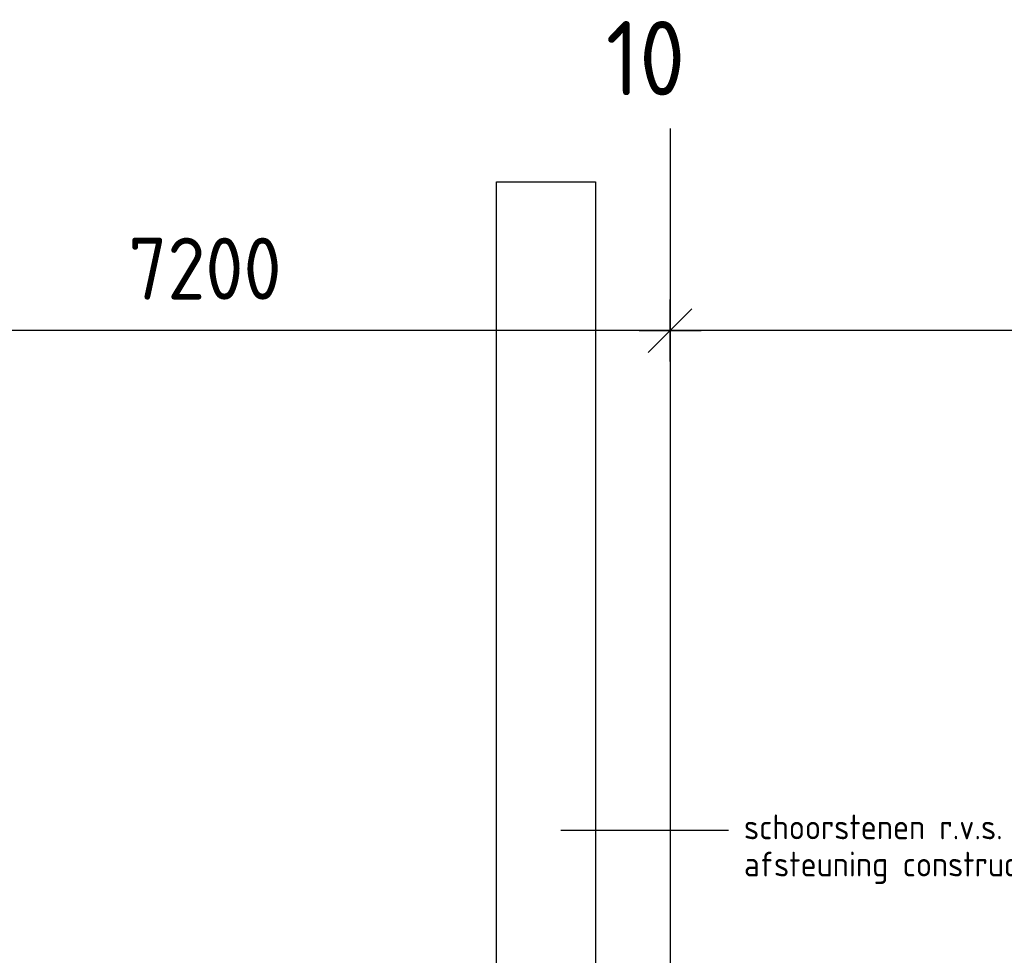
# Model space of a CAD drawing. Extents: x 45255 to 166574, y 102070 to 129901.
# Tile 16 of 21: x 108876 to 116819, y 120344 to 127895. Entities that reach past the tile are written whole.
import ezdxf
from ezdxf.enums import TextEntityAlignment as Align

# ---------------------------------------------------------------- set-up
doc = ezdxf.new("R2010")
doc.units = 0
doc.header["$LTSCALE"] = 1000
doc.header["$MEASUREMENT"] = 0
for name, color, linetype in [('B02', 7, 'CONTINUOUS'), ('B03', 7, 'CONTINUOUS'), ('B06', 7, 'CONTINUOUS'), ('B07', 7, 'CONTINUOUS'), ('B20', 7, 'CONTINUOUS')]:
    doc.layers.add(name, color=color, linetype=linetype)
doc.styles.add('TXT', font='isocp.shx')

# ---------------------------------------------------------------- blocks, each defined once
blk = doc.blocks.new('B__DIM')
at = {"layer": 'B07', "color": 1, "linetype": 'Continuous'}
for p, q in [((0, -500), (0, 500)), ((-353.55, -353.55), (353.55, 353.55)), ((-500, 0), (500, 0))]:
    blk.add_line(p, q, dxfattribs=at)

msp = doc.modelspace()

# ---------------------------------------------------------------- linework, layer by layer
at = {"layer": 'B02', "color": 8, "linetype": 'Continuous'}
msp.add_line((114122.5, 127015.9), (114122.5, 102620.6), dxfattribs=at)
at = {"layer": 'B03', "color": 8, "linetype": 'Continuous'}
msp.add_lwpolyline([(112722.5, 118617), (112722.5, 126587), (113522.5, 126587), (113522.5, 118547)], dxfattribs=at)
at = {"layer": 'B06', "color": 8, "linetype": 'Continuous'}
msp.add_line((114594, 121351), (113242, 121351), dxfattribs=at)
at = {"layer": 'B20', "color": 1, "linetype": 'Continuous'}
for p, q in [((114122.5, 125385.7), (106922.5, 125385.7)), ((121322.5, 125385.7), (114122.5, 125385.7))]:
    msp.add_line(p, q, dxfattribs=at)

# ---------------------------------------------------------------- block references
at = {"layer": 'B20', "color": 1, "linetype": 'Continuous', "xscale": 0.5, "yscale": 0.5}
msp.add_blockref('B__DIM', (114122.5, 125385.7), dxfattribs=at)

# ---------------------------------------------------------------- texts
at = {"layer": 'B02', "color": 8, "linetype": 'Continuous', "style": 'TXT'}
msp.add_text('10', height=600, dxfattribs=at).set_placement((113605, 127284))
at = {"layer": 'B06', "color": 7, "linetype": 'Continuous', "style": 'TXT'}
for s, p in [('schoorstenen r.v.s.', (114719, 121480.6)), ('afsteuning constructie in overleg met constructeur', (114719, 121180.6))]:
    msp.add_text(s, height=200, dxfattribs=at).set_placement(p, align=Align.TOP_LEFT)
at = {"layer": 'B20', "color": 1, "linetype": 'Continuous', "style": 'TXT'}
msp.add_text('7200', height=500, dxfattribs=at).set_placement((109752.4, 125885.7), align=Align.MIDDLE_LEFT)

doc.saveas('drawing.dxf')
